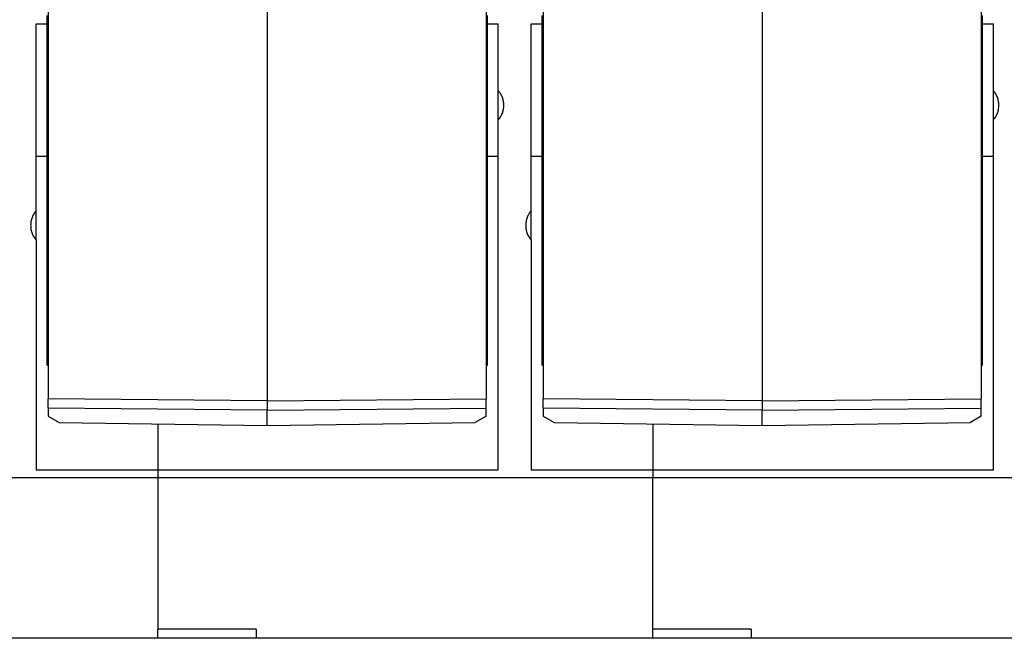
# Model space of a CAD drawing. Header units: inches. Extents: x -1190 to -677, y -1057 to -660.
# Tile 5 of 31: x -1011 to -966, y -1057 to -1029. Entities that reach past the tile are written whole.
import ezdxf

# ---------------------------------------------------------------- set-up
doc = ezdxf.new("R2010")
doc.units = ezdxf.units.IN

# ---------------------------------------------------------------- blocks, each defined once
blk = doc.blocks.new('MSTBT_2_5-4-ST_IP20_KPL_H_Select_2__162', base_point=(-1010.025, -1043.949))
at = {"color": 7, "linetype": 'Continuous'}
for p, q in [((-1010.025, -1032.143), (-1010.025, -1031.943)), ((-1010.025, -1032.143), (-1010.025, -1032.618)), ((-1010.025, -1032.618), (-1010.025, -1033.108)), ((-1010.025, -1033.108), (-1010.025, -1036.848)), ((-1010.025, -1036.848), (-1010.025, -1039.1)), ((-1010.025, -1039.1), (-1010.025, -1039.124)), ((-1010.025, -1039.124), (-1010.025, -1041.505)), ((-1010.025, -1041.505), (-1010.025, -1041.818)), ((-1010.025, -1041.818), (-1010.025, -1042.296)), ((-1010.025, -1042.296), (-1010.025, -1042.635)), ((-1010.025, -1042.635), (-1010.025, -1042.668)), ((-1010.025, -1042.668), (-1010.025, -1043.676)), ((-1010.025, -1043.676), (-1010.025, -1043.906)), ((-1010.025, -1043.906), (-1010.025, -1043.949))]:
    blk.add_line(p, q, dxfattribs=at)
blk = doc.blocks.new('MSTBO_2_5-4-G1L_H_Select__00364411_1_6__163', base_point=(-1010.025, -1044.328))
at = {"color": 7, "linetype": 'Continuous'}
for p, q in [((-1010.025, -1032.143), (-1010.025, -1031.943)), ((-1010.025, -1032.143), (-1010, -1032.143)), ((-1010.025, -1032.143), (-1010.025, -1032.618)), ((-1010.025, -1032.618), (-1010.025, -1033.108)), ((-1010.025, -1033.108), (-1010.025, -1036.848)), ((-1010.025, -1036.848), (-1010.025, -1039.1)), ((-1010, -1036.848), (-1010.025, -1036.848)), ((-1010.025, -1039.1), (-1010.025, -1039.124)), ((-1010.025, -1039.124), (-1010.025, -1041.505)), ((-1010.025, -1041.505), (-1010, -1041.505)), ((-1010.025, -1041.505), (-1010.025, -1041.818)), ((-1010.025, -1041.818), (-1010.025, -1042.296)), ((-1010.025, -1042.296), (-1010.025, -1042.635)), ((-1010.025, -1042.635), (-1010.025, -1042.668)), ((-1010.025, -1042.668), (-1010.025, -1043.676)), ((-1010.025, -1043.676), (-1010.025, -1043.906)), ((-1010.025, -1043.906), (-1010.025, -1043.949)), ((-1010.025, -1043.949), (-1010.025, -1044.328))]:
    blk.add_line(p, q, dxfattribs=at)
blk = doc.blocks.new('ME_MAX_22_5_DKL_H_Select__165', base_point=(-1009.65, -1056.8))
at = {"color": 7, "linetype": 'Continuous'}
for p, q in [((-1005, -1056.8), (-1009.65, -1056.8)), ((-1000.5, -1056.8), (-1005, -1056.8)), ((-990.35, -1056.8), (-1000.5, -1056.8))]:
    blk.add_line(p, q, dxfattribs=at)
blk = doc.blocks.new('ME_MAX_22_5_DKL_H_Select_1__166', base_point=(-987.05, -1056.8))
at = {"color": 7, "linetype": 'Continuous'}
for p, q in [((-982.4, -1056.8), (-987.05, -1056.8)), ((-977.9, -1056.8), (-982.4, -1056.8)), ((-967.75, -1056.8), (-977.9, -1056.8))]:
    blk.add_line(p, q, dxfattribs=at)
blk = doc.blocks.new('ME_MAX_B-22_5_1__167', base_point=(-1010, -1047.083))
at = {"color": 7, "linetype": 'Continuous'}
for p, q in [((-1010, -1025.838), (-1000, -1025.516)), ((-1000, -1025.516), (-1000, -1026.016)), ((-990, -1025.838), (-1000, -1025.516)), ((-1010, -1026.338), (-1010, -1025.838)), ((-1000, -1026.016), (-1000, -1045.966)), ((-990, -1026.338), (-990, -1025.838)), ((-1010, -1026.338), (-1010, -1045.872)), ((-990, -1026.338), (-990, -1045.872)), ((-1010, -1046.291), (-1010, -1045.872)), ((-990, -1046.291), (-990, -1045.872)), ((-1010, -1046.291), (-1010, -1046.668)), ((-1000, -1047.083), (-1000, -1046.386)), ((-990, -1046.668), (-990, -1046.291)), ((-1010, -1046.668), (-1009.5, -1046.947)), ((-990, -1046.668), (-990.5, -1046.947)), ((-1009.5, -1046.947), (-1000, -1047.083)), ((-1000, -1047.083), (-990.5, -1046.947))]:
    blk.add_line(p, q, dxfattribs=at)
at = {"color": 2, "linetype": 'Continuous'}
for p, q in [((-1010, -1026.338), (-1000, -1026.016)), ((-1000, -1026.016), (-990, -1026.338)), ((-1000, -1045.966), (-1010, -1045.872)), ((-1000, -1045.966), (-990, -1045.872)), ((-1000, -1046.386), (-1010, -1046.291)), ((-1000, -1046.386), (-990, -1046.291))]:
    blk.add_line(p, q, dxfattribs=at)
at = {"color": 7, "linetype": 'Continuous'}
blk.add_open_spline([(-1000, -1045.966), (-1000, -1045.987), (-1000, -1046.028), (-1000, -1046.089), (-1000, -1046.148), (-1000, -1046.204), (-1000, -1046.256), (-1000, -1046.304), (-1000, -1046.347), (-1000, -1046.373), (-1000, -1046.386)], degree=3, knots=[0, 0, 0, 0, 0.0619379, 0.1229215, 0.1821421, 0.2385433, 0.2912524, 0.3394529, 0.3823076, 0.4192714, 0.4192714, 0.4192714, 0.4192714], dxfattribs=at)
blk = doc.blocks.new('MSTBO_2_5-4-G1L_H_Select__00364411_1_7__171', base_point=(-987.425, -1044.328))
at = {"color": 7, "linetype": 'Continuous'}
for p, q in [((-987.425, -1032.143), (-987.425, -1031.943)), ((-987.425, -1032.143), (-987.4, -1032.143)), ((-987.425, -1032.143), (-987.425, -1036.848)), ((-987.425, -1036.848), (-987.425, -1041.505)), ((-987.4, -1036.848), (-987.425, -1036.848)), ((-987.425, -1041.505), (-987.425, -1044.328)), ((-987.425, -1041.505), (-987.4, -1041.505))]:
    blk.add_line(p, q, dxfattribs=at)
blk = doc.blocks.new('ME_MAX_B-22_5_1_1__176', base_point=(-987.4, -1047.083))
at = {"color": 7, "linetype": 'Continuous'}
for p, q in [((-987.4, -1025.838), (-977.4, -1025.516)), ((-967.4, -1025.838), (-977.4, -1025.516)), ((-977.4, -1025.516), (-977.4, -1026.016)), ((-987.4, -1026.338), (-987.4, -1025.838)), ((-977.4, -1026.016), (-977.4, -1045.966)), ((-967.4, -1026.338), (-967.4, -1025.838)), ((-987.4, -1026.338), (-987.4, -1045.872)), ((-967.4, -1026.338), (-967.4, -1045.872)), ((-987.4, -1046.291), (-987.4, -1045.872)), ((-967.4, -1046.291), (-967.4, -1045.872)), ((-987.4, -1046.291), (-987.4, -1046.668)), ((-977.4, -1047.083), (-977.4, -1046.386)), ((-967.4, -1046.668), (-967.4, -1046.291)), ((-987.4, -1046.668), (-986.9, -1046.947)), ((-967.4, -1046.668), (-967.9, -1046.947)), ((-986.9, -1046.947), (-977.4, -1047.083)), ((-977.4, -1047.083), (-967.9, -1046.947))]:
    blk.add_line(p, q, dxfattribs=at)
at = {"color": 2, "linetype": 'Continuous'}
for p, q in [((-987.4, -1026.338), (-977.4, -1026.016)), ((-977.4, -1026.016), (-967.4, -1026.338)), ((-977.4, -1045.966), (-987.4, -1045.872)), ((-977.4, -1045.966), (-967.4, -1045.872)), ((-977.4, -1046.386), (-987.4, -1046.291)), ((-977.4, -1046.386), (-967.4, -1046.291))]:
    blk.add_line(p, q, dxfattribs=at)
at = {"color": 7, "linetype": 'Continuous'}
blk.add_open_spline([(-977.4, -1045.966), (-977.4, -1045.987), (-977.4, -1046.028), (-977.4, -1046.089), (-977.4, -1046.148), (-977.4, -1046.204), (-977.4, -1046.256), (-977.4, -1046.304), (-977.4, -1046.347), (-977.4, -1046.373), (-977.4, -1046.386)], degree=3, knots=[0, 0, 0, 0, 0.0619379, 0.1229215, 0.1821421, 0.2385433, 0.2912524, 0.3394529, 0.3823076, 0.4192714, 0.4192714, 0.4192714, 0.4192714], dxfattribs=at)
blk = doc.blocks.new('ME_MAX_45_MT_2-2_H_Select_3__188', base_point=(-982.4, -1056.8))
at = {"color": 7, "linetype": 'Continuous'}
for p, q in [((-967.35, -1028.75), (-967.35, -1028.377)), ((-967.35, -1028.75), (-966.85, -1028.75)), ((-967.35, -1028.922), (-967.35, -1028.75)), ((-966.85, -1031.803), (-966.85, -1028.75)), ((-967.35, -1028.922), (-967.4, -1028.922)), ((-967.35, -1031.943), (-967.35, -1028.922)), ((-967.4, -1031.943), (-967.35, -1031.943)), ((-967.35, -1034.796), (-967.35, -1031.943)), ((-966.85, -1033.136), (-966.85, -1031.803)), ((-966.85, -1034.796), (-966.85, -1033.136)), ((-967.35, -1034.796), (-966.85, -1034.796)), ((-967.35, -1044.328), (-967.35, -1034.796)), ((-966.85, -1049.131), (-966.85, -1034.796)), ((-967.4, -1044.328), (-967.35, -1044.328)), ((-982.4, -1047.012), (-982.4, -1049.131)), ((-966.85, -1049.131), (-982.4, -1049.131)), ((-982.4, -1049.131), (-982.4, -1049.462)), ((-982.4, -1049.462), (-959.8, -1049.462)), ((-982.4, -1056.39), (-982.4, -1049.462)), ((-982.4, -1056.8), (-982.4, -1056.39)), ((-977.9, -1056.39), (-982.4, -1056.39)), ((-977.9, -1056.39), (-977.9, -1056.8)), ((-977.9, -1056.8), (-982.4, -1056.8)), ((-967.75, -1056.8), (-977.9, -1056.8)), ((-964.45, -1056.8), (-967.75, -1056.8))]:
    blk.add_line(p, q, dxfattribs=at)
for points, knots in [([(-966.6, -1032.47), (-966.603, -1032.407), (-966.609, -1032.283), (-966.66, -1032.104), (-966.737, -1031.94), (-966.813, -1031.848), (-966.85, -1031.803)], [0, 0, 0, 0, 0.1873831, 0.3723751, 0.5529197, 0.7276158, 0.7276158, 0.7276158, 0.7276158]), ([(-966.85, -1033.136), (-966.813, -1033.091), (-966.737, -1033), (-966.66, -1032.835), (-966.609, -1032.657), (-966.603, -1032.532), (-966.6, -1032.47)], [0, 0, 0, 0, 0.1746961, 0.3552408, 0.5402327, 0.7276158, 0.7276158, 0.7276158, 0.7276158])]:
    blk.add_open_spline(points, degree=3, knots=knots, dxfattribs=at)
blk = doc.blocks.new('ME_MAX_45_MT_2-2_H_Select_2__189', base_point=(-1005, -1056.8))
at = {"color": 7, "linetype": 'Continuous'}
for p, q in [((-989.95, -1028.75), (-989.95, -1028.377)), ((-987.45, -1028.75), (-987.45, -1028.377)), ((-989.95, -1028.75), (-989.45, -1028.75)), ((-989.95, -1028.922), (-989.95, -1028.75)), ((-989.45, -1031.803), (-989.45, -1028.75)), ((-987.95, -1028.75), (-987.45, -1028.75)), ((-987.95, -1034.796), (-987.95, -1028.75)), ((-987.45, -1028.922), (-987.45, -1028.75)), ((-989.95, -1028.922), (-990, -1028.922)), ((-989.95, -1031.943), (-989.95, -1028.922)), ((-987.45, -1028.922), (-987.4, -1028.922)), ((-987.45, -1031.943), (-987.45, -1028.922)), ((-990, -1031.943), (-989.95, -1031.943)), ((-989.95, -1034.796), (-989.95, -1031.943)), ((-989.45, -1033.136), (-989.45, -1031.803)), ((-987.4, -1031.943), (-987.45, -1031.943)), ((-987.45, -1034.796), (-987.45, -1031.943)), ((-989.45, -1034.796), (-989.45, -1033.136)), ((-989.95, -1044.328), (-989.95, -1034.796)), ((-989.95, -1034.796), (-989.45, -1034.796)), ((-989.45, -1049.131), (-989.45, -1034.796)), ((-987.95, -1034.796), (-987.45, -1034.796)), ((-987.95, -1037.288), (-987.95, -1034.796)), ((-987.45, -1044.328), (-987.45, -1034.796)), ((-987.95, -1038.621), (-987.95, -1037.288)), ((-987.95, -1038.621), (-987.95, -1049.131)), ((-990, -1044.328), (-989.95, -1044.328)), ((-987.45, -1044.328), (-987.4, -1044.328)), ((-1005, -1047.012), (-1005, -1049.131)), ((-982.4, -1047.012), (-982.4, -1049.131)), ((-989.45, -1049.131), (-1005, -1049.131)), ((-1005, -1049.131), (-1005, -1049.462)), ((-982.4, -1049.131), (-987.95, -1049.131)), ((-982.4, -1049.131), (-982.4, -1049.462)), ((-1005, -1049.462), (-1005, -1056.39)), ((-1005, -1049.462), (-982.4, -1049.462)), ((-982.4, -1056.39), (-982.4, -1049.462)), ((-1005, -1056.8), (-1005, -1056.39)), ((-1000.5, -1056.39), (-1005, -1056.39)), ((-1000.5, -1056.39), (-1000.5, -1056.8)), ((-982.4, -1056.8), (-982.4, -1056.39)), ((-1000.5, -1056.8), (-1005, -1056.8)), ((-990.35, -1056.8), (-1000.5, -1056.8)), ((-987.05, -1056.8), (-990.35, -1056.8)), ((-982.4, -1056.8), (-987.05, -1056.8))]:
    blk.add_line(p, q, dxfattribs=at)
for points, knots in [([(-989.2, -1032.47), (-989.203, -1032.407), (-989.209, -1032.283), (-989.26, -1032.104), (-989.337, -1031.94), (-989.413, -1031.848), (-989.45, -1031.803)], [0, 0, 0, 0, 0.1873831, 0.3723751, 0.5529197, 0.7276158, 0.7276158, 0.7276158, 0.7276158]), ([(-989.45, -1033.136), (-989.413, -1033.091), (-989.337, -1033), (-989.26, -1032.835), (-989.209, -1032.657), (-989.203, -1032.532), (-989.2, -1032.47)], [0, 0, 0, 0, 0.1746961, 0.3552408, 0.5402327, 0.7276158, 0.7276158, 0.7276158, 0.7276158]), ([(-987.95, -1037.288), (-987.987, -1037.333), (-988.063, -1037.425), (-988.14, -1037.589), (-988.191, -1037.768), (-988.197, -1037.892), (-988.2, -1037.955)], [0, 0, 0, 0, 0.1746961, 0.3552408, 0.5402327, 0.7276158, 0.7276158, 0.7276158, 0.7276158]), ([(-988.2, -1037.955), (-988.197, -1038.017), (-988.191, -1038.141), (-988.14, -1038.32), (-988.063, -1038.485), (-987.987, -1038.576), (-987.95, -1038.621)], [0, 0, 0, 0, 0.1873831, 0.3723751, 0.5529197, 0.7276158, 0.7276158, 0.7276158, 0.7276158])]:
    blk.add_open_spline(points, degree=3, knots=knots, dxfattribs=at)
blk = doc.blocks.new('ME_MAX_45_MT_2-2_H_Select_1__192', base_point=(-1027.6, -1056.8))
at = {"color": 7, "linetype": 'Continuous'}
for p, q in [((-1010.05, -1028.75), (-1010.05, -1028.377)), ((-1010.55, -1034.796), (-1010.55, -1028.75)), ((-1010.55, -1028.75), (-1010.05, -1028.75)), ((-1010.05, -1028.922), (-1010.05, -1028.75)), ((-1010.05, -1031.943), (-1010.05, -1028.922)), ((-1010.05, -1028.922), (-1010, -1028.922)), ((-1010, -1031.943), (-1010.05, -1031.943)), ((-1010.05, -1034.796), (-1010.05, -1031.943)), ((-1010.55, -1037.288), (-1010.55, -1034.796)), ((-1010.55, -1034.796), (-1010.05, -1034.796)), ((-1010.05, -1044.328), (-1010.05, -1034.796)), ((-1010.55, -1038.621), (-1010.55, -1037.288)), ((-1010.55, -1038.621), (-1010.55, -1049.131)), ((-1010.05, -1044.328), (-1010, -1044.328)), ((-1005, -1047.012), (-1005, -1049.131)), ((-1005, -1049.131), (-1010.55, -1049.131)), ((-1005, -1049.131), (-1005, -1049.462)), ((-1027.6, -1049.462), (-1005, -1049.462)), ((-1005, -1049.462), (-1005, -1056.39)), ((-1005, -1056.8), (-1005, -1056.39)), ((-1009.65, -1056.8), (-1020.85, -1056.8)), ((-1005, -1056.8), (-1009.65, -1056.8))]:
    blk.add_line(p, q, dxfattribs=at)
for points, knots in [([(-1010.55, -1037.288), (-1010.587, -1037.333), (-1010.663, -1037.425), (-1010.74, -1037.589), (-1010.791, -1037.768), (-1010.797, -1037.892), (-1010.8, -1037.955)], [0, 0, 0, 0, 0.1746961, 0.3552408, 0.5402327, 0.7276158, 0.7276158, 0.7276158, 0.7276158]), ([(-1010.8, -1037.955), (-1010.797, -1038.017), (-1010.791, -1038.141), (-1010.74, -1038.32), (-1010.663, -1038.485), (-1010.587, -1038.576), (-1010.55, -1038.621)], [0, 0, 0, 0, 0.1873831, 0.3723751, 0.5529197, 0.7276158, 0.7276158, 0.7276158, 0.7276158])]:
    blk.add_open_spline(points, degree=3, knots=knots, dxfattribs=at)
blk = doc.blocks.new('ME_MAX_112_5_2-2_H_Select__194', base_point=(-1056.5, -1056.8))
for name, p in [('ME_MAX_45_MT_2-2_H_Select_1__192', (-1027.6, -1056.8)), ('ME_MAX_45_MT_2-2_H_Select_2__189', (-1005, -1056.8)), ('ME_MAX_45_MT_2-2_H_Select_3__188', (-982.4, -1056.8)), ('ME_MAX_B-22_5_1__167', (-1010, -1047.083)), ('ME_MAX_B-22_5_1_1__176', (-987.4, -1047.083)), ('MSTBT_2_5-4-ST_IP20_KPL_H_Select_2__162', (-1010.025, -1043.949)), ('MSTBO_2_5-4-G1L_H_Select__00364411_1_6__163', (-1010.025, -1044.328)), ('MSTBO_2_5-4-G1L_H_Select__00364411_1_7__171', (-987.425, -1044.328)), ('ME_MAX_22_5_DKL_H_Select__165', (-1009.65, -1056.8)), ('ME_MAX_22_5_DKL_H_Select_1__166', (-987.05, -1056.8))]:
    blk.add_blockref(name, p)
blk = doc.blocks.new('Drfsicht1', base_point=(-1000, -1000))
blk.add_blockref('ME_MAX_112_5_2-2_H_Select__194', (-1056.5, -1056.8))

msp = doc.modelspace()

# ---------------------------------------------------------------- block references
msp.add_blockref('Drfsicht1', (-1000, -1000))

doc.saveas('drawing.dxf')
